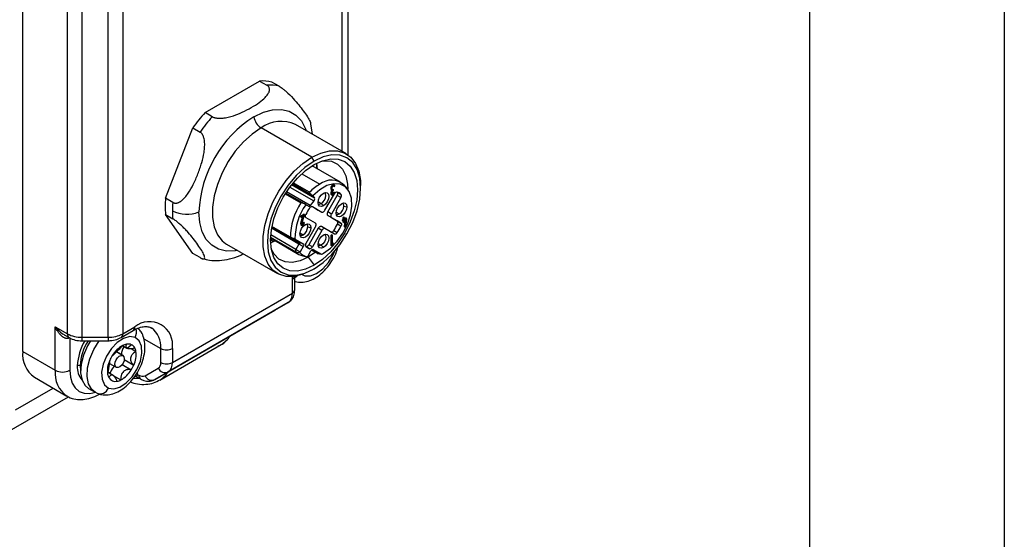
# Model space of a CAD drawing. Header units: millimetres. Extents: x 0 to 838, y 0 to 648.
# Tile 51 of 59: x 742 to 838, y 365 to 416. Entities that reach past the tile are written whole.
import ezdxf

# ---------------------------------------------------------------- set-up
doc = ezdxf.new("R2010")
doc.units = ezdxf.units.MM
doc.header["$LTSCALE"] = 3
doc.layers.add('TEXT', color=140, linetype='Continuous', lineweight=25)

msp = doc.modelspace()

# ---------------------------------------------------------------- linework, layer by layer
at = {"color": 7, "linetype": 'Continuous'}
msp.add_line((838.207411, 647.708022), (838.207411, 0.008022), dxfattribs=at)
for p, q in [((742.177608, 383.538231), (742.177608, 490.505078)), ((746.541569, 385.264982), (746.541569, 483.739804)), ((751.955782, 483.739804), (751.955782, 385.264982)), ((747.955782, 483.401637), (747.955782, 384.926815)), ((750.541569, 384.926815), (750.541569, 483.401637)), ((773.997413, 421.329789), (773.997413, 402.754985)), ((773.411626, 403.102452), (773.411626, 420.386137)), ((760.015371, 406.901733), (765.352037, 409.982525)), ((765.352037, 409.982525), (766.059144, 409.574321)), ((767.26181, 409.466784), (766.554703, 409.874988)), ((760.722478, 406.493529), (760.015371, 406.901733)), ((773.836605, 402.857117), (768.862856, 405.728401)), ((770.522464, 404.77033), (770.35591, 405.796479)), ((756.144372, 398.528277), (758.812705, 405.405628)), ((758.812705, 405.405628), (759.519812, 404.997423)), ((770.461879, 402.522938), (765.488131, 405.394222)), ((770.674011, 402.155514), (770.461879, 402.522938)), ((773.277031, 400.091412), (770.495495, 401.697158)), ((770.924363, 401.955686), (770.988613, 401.353012)), ((770.93363, 401.6374), (770.924363, 401.955686)), ((769.471695, 400.910312), (771.239696, 399.889667)), ((770.930455, 401.446061), (770.93363, 401.6374)), ((770.724385, 398.517331), (768.468239, 399.819777)), ((770.50661, 398.801554), (768.554583, 399.928435)), ((770.245547, 399.111444), (768.643048, 400.036547)), ((772.662508, 399.793547), (772.591797, 399.834368)), ((773.901318, 399.493883), (773.626227, 399.804584)), ((775.23485, 399.521742), (775.23485, 399.766665)), ((767.858177, 398.9499), (769.399357, 398.060196)), ((769.730727, 397.973679), (767.906738, 399.026646)), ((770.294326, 397.813595), (767.98474, 399.146891)), ((768.316214, 399.620514), (770.667582, 398.263098)), ((771.74325, 397.339696), (772.671287, 398.947103)), ((772.337106, 399.402866), (772.337182, 399.565337)), ((772.337106, 399.402866), (772.407816, 399.362045)), ((772.337182, 399.565337), (772.407893, 399.524516)), ((772.337557, 398.953391), (772.337457, 399.116004)), ((772.337457, 399.116004), (772.408168, 399.075183)), ((772.408267, 398.912571), (772.337557, 398.953391)), ((772.380801, 399.306532), (772.451511, 399.265712)), ((772.381252, 398.856936), (772.451962, 398.816116)), ((772.407893, 399.524516), (772.407816, 399.362045)), ((772.408168, 399.075183), (772.408267, 398.912571)), ((772.45771, 399.390889), (772.457611, 399.553502)), ((772.457986, 398.941313), (772.457886, 399.103926)), ((772.486577, 399.374531), (772.497954, 399.380317)), ((772.486577, 399.374531), (772.557288, 399.33371)), ((772.497954, 399.380317), (772.568665, 399.339496)), ((772.557182, 399.276236), (772.5687, 399.282104)), ((772.568665, 399.339496), (772.557288, 399.33371)), ((772.5687, 399.282104), (772.568665, 399.339496)), ((772.585774, 399.709292), (772.582466, 399.736672)), ((772.585774, 399.709292), (772.656485, 399.668472)), ((772.586149, 399.097103), (772.635867, 399.125845)), ((772.586149, 399.097103), (772.656859, 399.056283)), ((772.635867, 399.125845), (772.706578, 399.085025)), ((772.656485, 399.668472), (772.706203, 399.697214)), ((772.706578, 399.085025), (772.656859, 399.056283)), ((772.95913, 399.124902), (773.312684, 398.9208)), ((756.851479, 398.120073), (756.144372, 398.528277)), ((769.870462, 397.893008), (769.730727, 397.973679)), ((770.126846, 397.744953), (769.870462, 397.893008)), ((770.667582, 398.263098), (770.294326, 397.813595)), ((770.50661, 398.801554), (770.568406, 398.759025)), ((770.568406, 398.759025), (770.724385, 398.517331)), ((771.069743, 398.191389), (771.381118, 398.011636)), ((771.381118, 398.011636), (771.59325, 397.787708)), ((772.014696, 397.182875), (772.942733, 398.790283)), ((773.296287, 398.586181), (772.36825, 396.978773)), ((773.296287, 398.586181), (772.942733, 398.790283)), ((758.812705, 393.128076), (756.144372, 396.924635)), ((756.144372, 396.924635), (756.851479, 396.516431)), ((769.349091, 396.775496), (769.663975, 396.957274)), ((769.419802, 396.734675), (769.734685, 396.916454)), ((769.734685, 396.916454), (769.663975, 396.957274)), ((769.734685, 396.859041), (769.734685, 396.916454)), ((770.512246, 397.704075), (771.089696, 397.370611)), ((770.515212, 397.702428), (771.44325, 397.166509)), ((771.089696, 397.370611), (771.44325, 397.166509)), ((772.36825, 396.978773), (772.014696, 397.182875)), ((772.83751, 397.170547), (773.148885, 396.990794)), ((773.590826, 397.75626), (773.890826, 397.684524)), ((769.349091, 396.718083), (769.349091, 396.775496)), ((769.349091, 396.775496), (769.419802, 396.734675)), ((769.349091, 396.718083), (769.419802, 396.677262)), ((769.376684, 396.071755), (769.581492, 396.770604)), ((769.376684, 396.071755), (769.447395, 396.030935)), ((769.419802, 396.677262), (769.681, 396.828049)), ((769.419802, 396.734675), (769.419802, 396.677262)), ((769.681, 396.828049), (769.447395, 396.030935)), ((769.49344, 396.035858), (769.734685, 396.859041)), ((769.614256, 396.143928), (769.663975, 396.172629)), ((769.684967, 396.103107), (769.614256, 396.143928)), ((769.734685, 396.131809), (769.663975, 396.172629)), ((769.734685, 396.131809), (769.684967, 396.103107)), ((770.81825, 396.083977), (769.890212, 396.619896)), ((772.942734, 396.300528), (772.014696, 396.836447)), ((772.014696, 396.836447), (772.36825, 396.632344)), ((772.36825, 396.632344), (773.296287, 396.096426)), ((773.296287, 396.096426), (772.942734, 396.300528)), ((773.312684, 395.780739), (772.95913, 395.984841)), ((773.451457, 396.410622), (773.521374, 396.450984)), ((773.451457, 396.350069), (773.451457, 396.410622)), ((773.522168, 396.369802), (773.451457, 396.410622)), ((773.522168, 396.309249), (773.451457, 396.350069)), ((773.521374, 396.652827), (773.573811, 396.683098)), ((773.521374, 396.450984), (773.521374, 396.652827)), ((773.592085, 396.612006), (773.521374, 396.652827)), ((773.592085, 396.410164), (773.521374, 396.450984)), ((773.521374, 396.188589), (773.521374, 396.309707)), ((773.592085, 396.147768), (773.521374, 396.188589)), ((773.592085, 396.410164), (773.522168, 396.369802)), ((773.522168, 396.369802), (773.522168, 396.309249)), ((773.522168, 396.309249), (773.592085, 396.349611)), ((773.644522, 396.642278), (773.573811, 396.683098)), ((773.644522, 396.642278), (773.592085, 396.612006)), ((773.592085, 396.612006), (773.592085, 396.410164)), ((773.592085, 396.349611), (773.592085, 396.147768)), ((773.592085, 396.147768), (773.644522, 396.17804)), ((773.643251, 395.713972), (773.721093, 396.424086)), ((773.644522, 396.440435), (773.644522, 396.642278)), ((773.644522, 396.522076), (773.783561, 396.602341)), ((773.854272, 396.561521), (773.644522, 396.440435)), ((773.644522, 396.379882), (773.801358, 396.470422)), ((773.644522, 396.17804), (773.644522, 396.379882)), ((773.801358, 396.470422), (773.713962, 395.673151)), ((773.854272, 396.500968), (773.766876, 395.703698)), ((773.854272, 396.561521), (773.783561, 396.602341)), ((773.854272, 396.500968), (773.854272, 396.561521)), ((769.202196, 394.043627), (766.52432, 395.589532)), ((766.543614, 395.693871), (769.202196, 394.159103)), ((768.404626, 394.619681), (766.54364, 395.694005)), ((768.363461, 394.701563), (766.553853, 395.746228)), ((769.301976, 395.129527), (769.613351, 394.949774)), ((769.409359, 395.903842), (769.48007, 395.863021)), ((769.890212, 394.130141), (770.81825, 395.737549)), ((770.055292, 395.71524), (770.355292, 395.643503)), ((771.089696, 395.580728), (770.161659, 393.973321)), ((771.44325, 395.376626), (770.515213, 393.769219)), ((771.44325, 395.376626), (771.089696, 395.580728)), ((771.74325, 395.549813), (771.389696, 395.753915)), ((772.671287, 395.013894), (771.74325, 395.549813)), ((772.35264, 394.919225), (772.405673, 394.94984)), ((772.476383, 394.90902), (772.405673, 394.94984)), ((772.599309, 395.361612), (772.952862, 395.15751)), ((773.713962, 395.673151), (773.643251, 395.713972)), ((773.713962, 395.673151), (773.766876, 395.703698)), ((762.01563, 394.096555), (762.113405, 394.036741)), ((762.113405, 394.036741), (767.087153, 391.165458)), ((766.69099, 394.288931), (766.417132, 394.447025)), ((766.420827, 394.63886), (769.202362, 393.033114)), ((766.423729, 394.709188), (768.878427, 393.292121)), ((768.894318, 393.510366), (766.437887, 394.928434)), ((766.965448, 394.383932), (766.456745, 394.15474)), ((766.458744, 394.162204), (766.69099, 394.288931)), ((766.69099, 394.288931), (766.798614, 394.352638)), ((768.363461, 394.701563), (768.811577, 394.558636)), ((768.404626, 394.619681), (768.825166, 394.531604)), ((768.404626, 394.619681), (769.202196, 394.159103)), ((768.825166, 394.531604), (769.622737, 394.071027)), ((769.202196, 394.043627), (768.894318, 393.510366)), ((769.622737, 394.071027), (769.202196, 394.159103)), ((769.622737, 393.800842), (769.202196, 394.043627)), ((771.069743, 394.108685), (771.381118, 393.928932)), ((772.35264, 393.898549), (772.35264, 394.919225)), ((772.42335, 394.878404), (772.35264, 394.919225)), ((772.476383, 394.90902), (772.42335, 394.878404)), ((772.42335, 394.878404), (772.42335, 393.857728)), ((772.476383, 393.983617), (772.476383, 394.90902)), ((772.476383, 394.162569), (772.485222, 394.179836)), ((772.555933, 394.139015), (772.476383, 393.983617)), ((772.555933, 394.043742), (772.476383, 393.888344)), ((772.555933, 394.139015), (772.485222, 394.179836)), ((772.555933, 394.043742), (772.555933, 394.139015)), ((759.519812, 392.719872), (758.812705, 393.128076)), ((768.878427, 393.292121), (769.309613, 393.195532)), ((768.894318, 393.510366), (769.314859, 393.267581)), ((769.622737, 393.800842), (769.314859, 393.267581)), ((770.233637, 393.587734), (769.880084, 393.791836)), ((770.055884, 392.839657), (770.363762, 393.372918)), ((770.805767, 393.233049), (770.108325, 392.757077)), ((770.515213, 393.769219), (770.161659, 393.973321)), ((770.974767, 393.135488), (770.424878, 393.452932)), ((770.424943, 393.452997), (770.974767, 393.135488)), ((770.597737, 393.507988), (770.546806, 393.518655)), ((770.597737, 393.507988), (771.395307, 393.047411)), ((770.974767, 393.135488), (771.395307, 393.047411)), ((770.995536, 393.127681), (771.402164, 393.044834)), ((771.381118, 393.928932), (771.59325, 393.705004)), ((772.42335, 393.857728), (772.35264, 393.898549)), ((772.42335, 393.857728), (772.476383, 393.888344)), ((769.588266, 392.882206), (769.996114, 392.799094)), ((770.108325, 392.757077), (770.024237, 392.80562)), ((770.108325, 392.757077), (770.674011, 391.973115)), ((770.674011, 391.622138), (770.461879, 391.499637)), ((768.55269, 390.600162), (768.559283, 390.858116)), ((768.55269, 389.235254), (768.55269, 390.600162)), ((768.787005, 389.561817), (768.787005, 390.883239)), ((756.814718, 382.459067), (768.55269, 389.235254)), ((768.138477, 388.319611), (756.400504, 381.543424)), ((766.845584, 387.572997), (768.138477, 388.319611)), ((755.107611, 380.79681), (766.845584, 387.572997)), ((745.359588, 385.947325), (746.541569, 385.264982)), ((745.359588, 381.701313), (745.359588, 385.947325)), ((751.790064, 384.898707), (752.972045, 385.581049)), ((751.955782, 385.264982), (753.137763, 385.947325)), ((746.219884, 385.180078), (746.707287, 384.898707)), ((746.773802, 384.885822), (746.773802, 381.701313)), ((747.955782, 384.926815), (750.541569, 384.926815)), ((747.955782, 384.926815), (747.955782, 384.588645)), ((747.955782, 384.588645), (750.541569, 384.588645)), ((750.541569, 384.926815), (750.541569, 384.588645)), ((754.033784, 384.776247), (755.683347, 383.823974)), ((742.177608, 383.538231), (745.359588, 381.701313)), ((751.956032, 383.132464), (751.336157, 383.490311)), ((751.977812, 383.121473), (751.337176, 383.491304)), ((751.950013, 384.112904), (752.358613, 383.877024)), ((752.387872, 383.862568), (752.797874, 384.201996)), ((752.778973, 383.824156), (753.252929, 383.550547)), ((755.576818, 380.739), (761.587226, 384.208735)), ((755.683347, 382.459067), (755.683347, 383.823974)), ((756.814718, 383.823974), (756.814718, 382.459067)), ((752.108444, 382.751571), (753.04282, 382.212167)), ((747.799106, 382.129927), (747.834553, 381.686092)), ((747.859241, 382.095213), (747.799106, 382.129927)), ((750.519427, 381.484494), (750.988516, 381.213695)), ((751.026273, 381.194332), (750.519978, 381.48661)), ((750.677452, 382.371085), (751.327865, 381.99561)), ((751.90166, 382.255934), (752.793849, 381.740884)), ((754.141926, 381.163067), (755.434819, 381.909681)), ((756.400504, 381.543424), (755.107611, 380.79681)), ((743.316918, 381.020085), (746.498899, 379.183167)), ((751.028679, 381.186323), (751.776029, 380.754887)), ((753.032292, 380.925978), (753.572323, 380.934292)), ((753.220128, 381.137609), (753.707644, 380.856173)), ((753.411135, 381.297952), (753.541926, 381.222449)), ((741.470501, 377.822512), (745.163189, 379.954256)), ((748.621622, 379.920682), (749.258018, 379.553299)), ((749.385347, 379.489044), (749.263688, 379.550045)), ((740.434764, 375.533288), (746.638099, 379.114397))]:
    msp.add_line(p, q)
at = {"flags": 128}
for points in [[(764.789024, 406.491867), (765.722211, 406.936306), (766.627044, 407.178683), (767.47603, 407.211635), (768.243372, 407.034159), (768.905756, 406.651649), (769.443055, 406.075726), (769.838943, 405.323891), (769.910138, 405.123818)], [(765.488131, 405.394222), (764.6111, 404.794076), (763.763935, 404.026675), (762.975485, 403.118152), (762.272601, 402.099444), (761.679218, 401.005244), (761.215542, 399.872812), (760.897365, 398.740713), (760.735521, 397.647499), (760.735521, 396.630397), (760.897365, 395.724044), (761.215542, 394.959304), (761.679218, 394.362221), (762.01563, 394.096555)], [(770.461879, 402.522938), (771.33891, 402.935391), (772.186075, 403.146106), (772.974524, 403.147906), (773.677408, 402.940732), (774.270792, 402.531638), (774.734467, 401.934554), (775.052644, 401.169815), (775.214489, 400.263462), (775.23485, 399.766665)], [(770.674011, 391.622138), (771.563786, 392.236992), (772.419368, 393.030614), (773.207877, 393.972505), (773.899011, 395.026468), (774.46621, 396.152001), (774.887676, 397.305849), (775.147214, 398.443672), (775.23485, 399.521742), (775.147214, 400.498632), (774.887676, 401.336798), (774.46621, 402.004031), (773.899011, 402.47469), (773.207877, 402.730687), (772.419368, 402.762185), (771.563786, 402.567973), (770.674011, 402.155514)], [(770.461879, 391.499637), (769.584848, 391.087184), (768.737683, 390.876469), (767.949233, 390.874668), (767.246349, 391.081843), (766.652966, 391.490937), (766.189291, 392.088021), (765.871113, 392.85276), (765.709269, 393.759113), (765.709269, 394.776215), (765.871113, 395.86943), (766.189291, 397.001529), (766.652966, 398.13396), (767.246349, 399.228161), (767.949233, 400.246868), (768.737683, 401.155391), (769.584848, 401.922792), (770.461879, 402.522938)], [(770.674011, 402.155514), (769.784235, 401.54066), (768.928653, 400.747038), (768.140145, 399.805148), (767.449011, 398.751184), (766.881812, 397.625652), (766.460345, 396.471803), (766.200807, 395.333981), (766.113172, 394.25591), (766.200807, 393.279021), (766.460345, 392.440855), (766.881812, 391.773621), (767.449011, 391.302962), (768.140145, 391.046965), (768.928653, 391.015467), (769.784235, 391.209679), (770.674011, 391.622138)], [(770.674011, 391.973115), (769.843531, 391.588143), (769.044966, 391.406874), (768.309004, 391.436272), (767.663928, 391.67521), (767.134528, 392.114503), (766.741148, 392.737272), (766.498906, 393.519582), (766.417111, 394.43137), (766.498906, 395.437597), (766.741148, 396.499594), (767.134528, 397.576549), (767.663928, 398.627075), (768.309004, 399.610801), (769.044966, 400.489923), (769.843531, 401.230657), (770.674011, 401.804537)], [(770.674011, 401.804537), (771.504491, 402.189509), (772.303056, 402.370779), (773.039018, 402.34138), (773.684094, 402.102443), (774.213494, 401.663149), (774.606874, 401.040381), (774.849116, 400.258071), (774.930911, 399.346282), (774.849116, 398.340055), (774.606874, 397.278058), (774.213494, 396.201104), (773.684094, 395.150577), (773.039018, 394.166851), (772.303056, 393.287729), (771.504491, 392.546995), (770.674011, 391.973115)], [(771.451074, 402.170533), (771.678655, 402.194793), (772.377648, 402.132292), (772.977461, 401.8549), (773.451879, 401.374738), (773.780167, 400.712793), (773.947978, 399.897994), (773.969026, 399.411634)], [(771.59325, 393.140153), (772.286204, 393.641264), (772.935628, 394.31305), (773.500724, 395.11331), (773.945992, 395.99177), (774.243462, 396.893247), (774.374447, 397.761111), (774.330717, 398.540841), (774.115021, 399.183456), (773.740907, 399.648586), (773.231879, 399.907014), (772.619912, 399.942503), (771.94345, 399.752825), (771.244989, 399.349895), (770.568406, 398.759025)], [(772.337182, 399.565337), (772.348455, 399.637776), (772.380719, 399.712333), (772.429063, 399.777657), (772.486126, 399.823803), (772.543222, 399.843745), (772.591657, 399.834449), (772.591797, 399.834368)], [(772.706203, 399.697214), (772.694769, 399.756508), (772.662367, 399.793628), (772.613932, 399.802925), (772.556837, 399.782982), (772.499774, 399.736836), (772.45143, 399.671512), (772.419166, 399.596956), (772.407893, 399.524516)], [(771.59325, 397.787708), (771.3905, 397.717234), (771.218618, 397.750631), (771.103769, 397.882814), (771.06344, 398.09366), (771.103769, 398.35107), (771.218618, 398.615854), (771.3905, 398.847702), (771.59325, 399.011318)], [(771.381118, 398.011636), (771.550241, 398.148116), (771.693618, 398.341513), (771.789419, 398.562383), (771.823059, 398.777102), (771.789419, 398.952979), (771.693618, 399.06324), (771.693592, 399.063255)], [(771.59325, 399.011318), (771.795999, 399.081792), (771.967882, 399.048395), (772.08273, 398.916211), (772.123059, 398.705366), (772.08273, 398.447956), (771.967882, 398.183172), (771.795999, 397.951324), (771.59325, 397.787708)], [(772.381252, 398.856936), (772.348951, 398.894065), (772.337557, 398.953391)], [(772.408267, 398.912571), (772.419661, 398.853244), (772.452028, 398.816078), (772.500441, 398.806728), (772.557528, 398.82662), (772.614599, 398.872724), (772.662966, 398.938021), (772.695264, 399.012572), (772.706578, 399.085025)], [(772.457611, 399.553502), (772.465153, 399.601804), (772.486686, 399.651504), (772.51893, 399.695036), (772.556977, 399.725772), (772.595036, 399.739033), (772.627311, 399.7328), (772.648889, 399.708022), (772.656485, 399.668472)], [(772.656859, 399.056283), (772.649317, 399.00798), (772.627785, 398.95828), (772.59554, 398.914748), (772.557493, 398.884012), (772.519435, 398.870751), (772.48716, 398.876984), (772.465582, 398.901762), (772.457986, 398.941313)], [(772.461018, 399.363591), (772.467175, 399.365505), (772.486577, 399.374531)], [(771.068643, 397.980694), (771.211994, 397.95285), (771.381118, 398.011636)], [(772.831207, 397.072818), (772.871536, 397.330228), (772.986385, 397.595012), (773.158267, 397.82686), (773.361017, 397.990476), (773.563766, 398.06095), (773.735649, 398.027553), (773.850497, 397.89537), (773.890826, 397.684524)], [(763.160686, 393.432159), (762.951004, 393.39363), (762.102018, 393.360679), (761.334676, 393.538154), (760.672292, 393.920665), (760.134994, 394.496587), (759.739105, 395.248423), (759.496656, 396.153327), (759.415013, 397.183806)], [(769.890212, 396.619896), (769.865563, 396.63984), (769.846671, 396.66769), (769.834159, 396.70253), (769.828439, 396.743209), (769.8297, 396.788388), (769.837899, 396.836576), (769.852768, 396.886187), (769.873816, 396.935583)], [(770.233637, 397.558812), (770.265891, 397.601737), (770.30142, 397.639417), (770.339051, 397.67061), (770.377545, 397.694287), (770.415632, 397.709669), (770.452057, 397.716248), (770.485619, 397.713808), (770.515212, 397.702428)], [(771.44325, 397.166509), (771.475395, 397.154602), (771.51207, 397.153137), (771.551865, 397.16217), (771.59325, 397.181355), (771.634635, 397.209952), (771.674429, 397.246865), (771.711104, 397.290674), (771.74325, 397.339696)], [(772.014696, 397.182875), (771.988315, 397.130525), (771.968712, 397.076858), (771.95664, 397.023936), (771.952564, 396.973793), (771.95664, 396.928356), (771.968712, 396.889372), (771.988315, 396.858338), (772.014696, 396.836447)], [(772.36825, 396.978773), (772.341868, 396.926423), (772.322265, 396.872756), (772.310194, 396.819834), (772.306118, 396.769691), (772.310194, 396.724254), (772.322265, 396.68527), (772.341868, 396.654236), (772.36825, 396.632344)], [(773.890826, 397.684524), (773.850497, 397.427115), (773.735649, 397.16233), (773.563766, 396.930482), (773.361017, 396.766866), (773.158267, 396.696393), (772.986385, 396.729789), (772.871536, 396.861973), (772.831207, 397.072818)], [(769.295673, 395.031798), (769.336002, 395.289207), (769.450851, 395.553992), (769.622733, 395.78584), (769.825483, 395.949456), (770.028232, 396.019929), (770.200115, 395.986533), (770.314963, 395.854349), (770.355292, 395.643503)], [(769.447395, 396.030935), (769.436594, 395.950387), (769.454298, 395.888082), (769.49712, 395.855945), (769.556862, 395.860126), (769.622091, 395.899825), (769.680323, 395.967445), (769.720412, 396.050042), (769.734685, 396.131809)], [(769.684967, 396.103107), (769.675451, 396.048596), (769.648725, 395.993531), (769.609904, 395.948451), (769.566418, 395.921985), (769.52659, 395.919198), (769.498042, 395.940623), (769.486239, 395.982159), (769.49344, 396.035858)], [(770.81825, 395.737549), (770.844631, 395.789899), (770.864234, 395.843566), (770.876306, 395.896488), (770.880382, 395.946631), (770.876306, 395.992068), (770.864234, 396.031052), (770.844631, 396.062086), (770.81825, 396.083977)], [(772.95913, 395.984841), (772.980178, 396.034237), (772.995046, 396.083848), (773.003246, 396.132036), (773.004507, 396.177215), (772.998787, 396.217894), (772.986274, 396.252733), (772.967382, 396.280584), (772.942734, 396.300528)], [(773.296287, 396.096426), (773.320936, 396.076482), (773.339828, 396.048632), (773.35234, 396.013792), (773.35806, 395.973113), (773.3568, 395.927934), (773.3486, 395.879746), (773.333731, 395.830135), (773.312684, 395.780739)], [(770.355292, 395.643503), (770.314963, 395.386094), (770.200115, 395.12131), (770.028232, 394.889462), (769.825483, 394.725846), (769.622733, 394.655372), (769.450851, 394.688769), (769.336002, 394.820952), (769.295673, 395.031798)], [(771.389696, 395.753915), (771.357551, 395.765822), (771.320876, 395.767287), (771.281081, 395.758254), (771.239696, 395.739069), (771.198311, 395.710472), (771.158517, 395.673559), (771.121842, 395.62975), (771.089696, 395.580728)], [(771.693592, 394.980551), (771.693618, 394.980536), (771.789419, 394.870275), (771.823059, 394.694398), (771.789419, 394.479679), (771.693618, 394.258809), (771.550241, 394.065412), (771.381118, 393.928932)], [(771.74325, 395.549813), (771.711104, 395.56172), (771.674429, 395.563185), (771.634635, 395.554152), (771.59325, 395.534967), (771.551865, 395.50637), (771.51207, 395.469457), (771.475395, 395.425648), (771.44325, 395.376626)], [(771.59325, 394.928614), (771.795999, 394.999087), (771.967882, 394.965691), (772.08273, 394.833507), (772.123059, 394.622662), (772.08273, 394.365252), (771.967882, 394.100468), (771.795999, 393.86862), (771.59325, 393.705004)], [(772.317733, 395.217996), (772.347327, 395.206616), (772.380889, 395.204176), (772.417314, 395.210755), (772.455401, 395.226137), (772.493895, 395.249814), (772.531526, 395.281007), (772.567054, 395.318687), (772.599309, 395.361612)], [(772.952862, 395.15751), (772.920608, 395.114585), (772.885079, 395.076905), (772.847448, 395.045712), (772.808955, 395.022035), (772.770868, 395.006653), (772.734443, 395.000074), (772.70088, 395.002514), (772.671287, 395.013894)], [(769.202196, 394.159103), (769.21099, 394.151806), (769.217524, 394.141462), (769.221548, 394.128467), (769.222907, 394.113321), (769.221548, 394.096607), (769.217524, 394.078966), (769.21099, 394.061077), (769.202196, 394.043627)], [(769.622737, 394.071027), (769.643312, 394.053954), (769.658601, 394.02975), (769.668016, 393.999345), (769.671195, 393.963908), (769.668016, 393.924801), (769.658601, 393.883526), (769.643312, 393.84167), (769.622737, 393.800842)], [(771.59325, 393.705004), (771.3905, 393.63453), (771.218618, 393.667927), (771.103769, 393.80011), (771.06344, 394.010956), (771.103769, 394.268365), (771.218618, 394.53315), (771.3905, 394.764998), (771.59325, 394.928614)], [(770.108325, 392.757077), (769.305619, 392.391109), (768.537995, 392.235986), (767.839002, 392.298487), (767.23919, 392.575879), (766.764772, 393.056041), (766.488761, 393.574623)], [(769.510802, 391.061122), (769.770242, 390.942373), (770.318085, 390.92478), (770.928454, 391.155116), (771.541604, 391.610835), (772.097514, 392.247326), (772.541768, 393.002287), (772.673551, 393.309581)], [(770.363762, 393.372918), (770.388833, 393.41115), (770.417437, 393.445318), (770.448473, 393.474106), (770.48075, 393.49641), (770.513026, 393.511372), (770.544063, 393.518417), (770.572666, 393.517275), (770.597737, 393.507988)], [(771.381118, 393.928932), (771.211994, 393.870146), (771.068643, 393.89799)], [(746.679777, 384.914588), (746.679034, 384.91028), (746.673207, 384.83504)], [(748.792438, 384.588645), (748.502016, 384.092701), (748.112066, 383.194281), (747.886313, 382.297045), (747.840141, 381.46214), (747.976697, 380.746461), (748.286675, 380.198783), (748.621622, 379.920682)], [(749.263688, 379.550045), (748.923071, 379.8314), (748.613093, 380.379078), (748.476537, 381.094756), (748.522709, 381.929661), (748.748462, 382.826897), (749.138412, 383.725317), (749.665985, 384.563697), (749.684585, 384.588645)], [(753.171036, 384.908363), (752.64729, 384.987969), (752.046965, 384.817778), (751.428826, 384.414451), (750.853379, 383.817467), (750.376954, 383.085263), (750.046186, 382.289512), (749.893454, 381.508109), (749.933707, 380.817542), (750.163006, 380.285409), (750.558905, 379.963798)], [(750.558905, 379.963798), (751.082651, 379.884192), (751.682976, 380.054382), (752.301115, 380.45771), (752.876562, 381.054694), (753.352987, 381.786898), (753.683755, 382.582649), (753.836487, 383.364052), (753.796234, 384.054619), (753.566935, 384.586752), (753.171036, 384.908363)], [(751.349645, 381.984619), (751.240533, 382.085978), (751.19419, 382.25928), (751.217673, 382.478142), (751.307406, 382.709245), (751.449728, 382.917404), (751.622971, 383.070929), (751.800762, 383.146449), (751.956032, 383.132464)], [(751.956032, 383.132464), (752.065144, 383.031105), (752.111486, 382.857803), (752.088004, 382.638941), (751.998271, 382.407839), (751.855949, 382.19968), (751.682706, 382.046154), (751.504915, 381.970635), (751.349645, 381.984619)], [(746.773802, 381.701313), (746.834942, 381.019763), (747.016015, 380.434995), (747.310062, 379.969484), (747.705782, 379.641117), (748.187968, 379.462514), (748.738091, 379.440539), (749.333364, 379.575465)], [(753.411135, 381.297952), (753.335983, 381.344113), (753.301026, 381.360732)]]:
    msp.add_lwpolyline(points, dxfattribs=at)
for centre, radius, start, end in [((765.623042, 406.234437), 3.757872, 75.64539031, 94.13557362), ((766.330149, 405.826233), 3.757872, 75.64539031, 94.13557362), ((771.086969, 396.770224), 15.00759, 137.53867656, 144.87218025), ((771.033307, 396.681354), 11.629154, 122.47630356, 177.5236963), ((771.794076, 396.36202), 15.00759, 137.53867656, 144.87218025), ((766.336185, 406.705818), 1.561884, 187.87329368, 237.11403536), ((767.461343, 402.674643), 3.360011, 65.3473824, 125.96307603), ((770.864947, 401.513343), 0.1418, 40.96013449, 61.02922104), ((773.708121, 395.712248), 4.852211, 120.57871232, 135.52918108), ((772.38382, 398.468734), 1.8243, 47.07564272, 128.84073174), ((772.444135, 399.393336), 0.107453, 174.911895, 233.8844643), ((772.656386, 399.102484), 0.319216, 142.9970327, 177.57270244), ((772.501677, 399.348193), 0.094877, 171.60471005, 253.47991601), ((772.727852, 399.061534), 0.319976, 142.29454107, 177.55516728), ((772.518354, 399.381204), 0.061412, 170.92637489, 309.34342346), ((772.673783, 399.094278), 0.216113, 122.65220882, 177.44131797), ((772.385259, 399.099899), 0.200909, 292.23786587, 359.20253519), ((772.938544, 398.841626), 0.287319, 87.14357849, 158.4625888), ((772.717704, 398.969021), 0.287377, 321.54042031, 32.84889863), ((772.62237, 398.14084), 1.041571, 48.48909983, 71.5001488), ((773.071257, 398.764919), 0.287377, 321.54042031, 32.84889863), ((764.86443, 397.726456), 8.756844, 174.74634891, 185.25365109), ((766.283457, 397.286454), 9.468745, 174.94919826, 179.9360038), ((774.243269, 394.727132), 5.879864, 145.4683911, 180.24914938), ((774.539407, 394.574987), 5.727854, 144.60021283, 180.16356238), ((770.495539, 398.435), 0.243206, 315.0235955, 19.78708654), ((773.284575, 397.790064), 0.308111, 353.7011525, 54.98666711), ((764.896323, 397.286454), 8.081612, 179.92501739, 185.46748606), ((758.238424, 400.078044), 3.124256, 242.89038297, 292.12311801), ((774.680774, 394.575771), 5.354957, 146.14715932, 153.85284033), ((770.166605, 397.886581), 0.147104, 254.31880672, 330.25422944), ((772.96581, 397.246345), 0.314361, 245.69288095, 305.61757748), ((772.631316, 397.799923), 0.960503, 302.60547834, 357.39452151), ((769.500001, 396.008616), 0.138541, 152.88728005, 229.13634018), ((769.417132, 396.144238), 0.197124, 291.50742334, 359.90975653), ((769.749041, 395.749044), 0.308111, 353.70115245, 54.98666716), ((768.152172, 398.344654), 5.354957, 326.14715981, 333.85284017), ((769.430276, 395.205325), 0.314361, 245.69288095, 305.61757748), ((769.095782, 395.758903), 0.960503, 302.60547834, 357.39452151), ((768.505725, 398.140551), 5.354957, 326.14715981, 333.85284017), ((768.459342, 394.698477), 0.09593, 178.15635748, 235.2239574), ((768.84323, 394.557617), 0.031669, 178.15635748, 235.2239574), ((770.115242, 393.951403), 0.287377, 141.540421, 212.84890219), ((769.053025, 393.389109), 0.199728, 142.61914906, 209.05210665), ((769.893661, 394.230613), 1.382558, 222.75061564, 257.23863261), ((769.367252, 393.227551), 0.065935, 142.61914906, 209.05210665), ((770.291468, 394.103169), 1.337103, 222.75061564, 257.23863261), ((770.56413, 394.575482), 1.041571, 228.48910442, 251.50015316), ((769.894401, 394.078798), 0.287319, 267.14363884, 338.462555), ((770.247955, 393.874696), 0.287319, 267.14363884, 338.462555), ((771.009259, 393.195723), 0.069412, 240.20398565, 258.59794719), ((771.408806, 393.076051), 0.031662, 244.76399467, 301.84067067), ((769.817974, 396.212439), 3.548316, 296.93901794, 300.02083926), ((769.995031, 392.865008), 0.065922, 270.94110486, 337.38355508), ((768.374214, 390.981305), 0.420861, 295.09213407, 346.45211209), ((768.364206, 391.88646), 1.18525, 290.89873186, 306.71189339), ((767.551371, 389.136714), 1.006156, 305.69803853, 5.62037896), ((768.386639, 389.601742), 0.402351, 294.37465829, 354.30520075), ((754.573131, 384.187596), 2.270888, 350.78596301, 129.20328524), ((752.757214, 385.898874), 0.38362, 304.05635085, 7.25582955), ((752.185884, 385.451432), 1.124922, 331.13404172, 14.76469088), ((753.478014, 384.040323), 2.21592, 354.39707915, 54.10185745), ((746.922072, 385.216521), 0.383577, 172.74173008, 235.96795457), ((747.898161, 387.812046), 2.885806, 241.95976088, 271.14409675), ((752.64689, 381.91536), 5.135111, 148.62819099, 177.60523224), ((752.589217, 381.946849), 4.793608, 146.55693602, 177.81122041), ((750.599189, 387.812046), 2.885806, 268.85590325, 298.04023912), ((751.575277, 385.216521), 0.383579, 304.03293396, 7.25818073), ((760.318007, 386.368931), 2.505467, 300.4362629, 327.57808897), ((744.872618, 383.240754), 2.711379, 173.70115248, 234.98666713), ((753.280426, 381.729614), 2.731403, 119.05526443, 149.1250516), ((753.264421, 383.202979), 1.432862, 144.62660067, 179.88309996), ((752.583401, 382.901075), 1.369452, 100.91675494, 117.36550433), ((752.489426, 383.449067), 0.81366, 67.7228345, 101.72694145), ((752.505273, 383.550534), 0.714156, 28.68838367, 65.81298533), ((750.881715, 383.237117), 2.391839, 334.62636369, 7.52978137), ((752.172557, 383.361509), 1.096786, 9.92484567, 29.00712305), ((756.249032, 384.915743), 1.229618, 242.60967224, 297.39032776), ((752.848226, 381.635044), 2.391839, 154.62636369, 187.52978137), ((753.841765, 381.294853), 3.437352, 147.7065719, 156.59994143), ((755.082556, 382.399943), 0.603694, 305.69803853, 5.62037896), ((756.249032, 383.550836), 1.229618, 242.60967224, 297.39032776), ((755.813399, 382.360527), 1.006156, 305.69803853, 5.62037896), ((748.052538, 381.403424), 2.709376, 173.68770312, 235.13379731), ((746.066695, 383.066024), 1.537022, 242.60967224, 297.39032776), ((749.384078, 381.985028), 1.873427, 175.56406429, 221.24700459), ((747.657685, 381.856985), 0.307404, 62.60967224, 117.39032776), ((750.049544, 382.826514), 1.493296, 291.71682527, 298.7220889), ((752.212726, 380.933144), 1.558999, 158.00807775, 163.83437072), ((752.293848, 380.911234), 1.642454, 133.87750262, 158.35909483), ((750.449515, 383.142547), 2.731403, 299.05526443, 329.1250516), ((749.888176, 383.577308), 3.437352, 327.7065719, 336.59994143), ((756.104579, 382.219385), 0.737899, 204.81629918, 293.64307082), ((754.303937, 382.902125), 2.510128, 301.29887243, 327.56649661), ((751.557384, 381.510651), 1.096786, 189.92484567, 209.00712305), ((751.235215, 381.337091), 0.730882, 209.35495508, 283.50431258), ((751.146539, 381.971086), 1.369452, 280.91675494, 297.36550433), ((752.145839, 381.453074), 1.27477, 353.01058162, 0.12222447), ((753.942467, 381.183035), 0.402476, 174.38015147, 234.295874), ((753.893422, 381.713085), 0.603551, 234.38182734, 294.31395216), ((754.811686, 381.472771), 0.737899, 204.81629918, 293.64307082), ((749.741717, 380.295977), 0.882123, 246.17205977, 337.87874772)]:
    msp.add_arc(centre, radius, start, end)
for points, knots in [([(760.722478, 406.493529), (760.743684, 406.482046), (760.786241, 406.459002), (760.858499, 406.429652), (760.936765, 406.404198), (761.021637, 406.383002), (761.112923, 406.365955), (761.264914, 406.345908), (761.487477, 406.335745), (761.84618, 406.358284), (762.296072, 406.438722), (762.93551, 406.623471), (763.706385, 406.936224), (764.542912, 407.378092), (765.304739, 407.860998), (765.840701, 408.303191), (766.157053, 408.67041), (766.294528, 408.928758), (766.332615, 409.135199), (766.312301, 409.281339), (766.255617, 409.401475), (766.175996, 409.497618), (766.097677, 409.549027), (766.059144, 409.574321)], [0, 0, 0, 0, 0.009836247, 0.01974031, 0.029829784, 0.040215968, 0.051000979, 0.062276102, 0.092965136, 0.126048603, 0.183938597, 0.251339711, 0.367548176, 0.501672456, 0.634686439, 0.750085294, 0.816922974, 0.874630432, 0.907506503, 0.938192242, 0.95999791, 0.980318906, 1, 1, 1, 1]), ([(767.26181, 409.466784), (767.32363, 409.429016), (767.449002, 409.35242), (767.662266, 409.193794), (767.885941, 409.008908), (768.298818, 408.636124), (769.02121, 407.872928), (769.73994, 406.911927), (770.316188, 406.082602), (770.336793, 405.833478), (770.340073, 405.793814)], [0, 0, 0, 0, 0.0356268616, 0.0722532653, 0.1126337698, 0.1588565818, 0.3160501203, 0.6283847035, 0.9408337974, 1, 1, 1, 1]), ([(756.851479, 398.120073), (756.873496, 398.10837), (756.917324, 398.085073), (756.986602, 398.061653), (757.057712, 398.047163), (757.130928, 398.042371), (757.206146, 398.047053), (757.283371, 398.061244), (757.362591, 398.084902), (757.443806, 398.118012), (757.527023, 398.160546), (757.612238, 398.212528), (757.789182, 398.336777), (758.055909, 398.591407), (758.454108, 399.116407), (758.894996, 399.891945), (759.330094, 400.899486), (759.692937, 401.949295), (759.904793, 402.856838), (759.98487, 403.566033), (759.975878, 404.011444), (759.929045, 404.315421), (759.880018, 404.505671), (759.814821, 404.670146), (759.732938, 404.807785), (759.635279, 404.920667), (759.55831, 404.971832), (759.519812, 404.997423)], [0, 0, 0, 0, 0.01037789, 0.020659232, 0.030959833, 0.041394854, 0.052075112, 0.063104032, 0.074575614, 0.086573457, 0.099170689, 0.112430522, 0.126407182, 0.184278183, 0.251665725, 0.367058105, 0.50020973, 0.633284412, 0.748846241, 0.816104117, 0.874128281, 0.899065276, 0.921769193, 0.942645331, 0.962212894, 0.981099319, 1, 1, 1, 1]), ([(770.245547, 399.111444), (770.243195, 399.108106), (770.23803, 399.100778), (770.238399, 399.086032), (770.243284, 399.068991), (770.253425, 399.048672), (770.268566, 399.025197), (770.288869, 398.998429), (770.314386, 398.968436), (770.347852, 398.931781), (770.391038, 398.890041), (770.445482, 398.844949), (770.485727, 398.816379), (770.50661, 398.801554)], [0, 0, 0, 0, 0.028174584, 0.061855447, 0.105081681, 0.159819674, 0.227033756, 0.30724013, 0.400740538, 0.507724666, 0.65943584, 0.823280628, 1, 1, 1, 1]), ([(769.730727, 397.973679), (769.701664, 397.989416), (769.646474, 398.019299), (769.560928, 398.048969), (769.478871, 398.065045), (769.425197, 398.061772), (769.399357, 398.060196)], [0, 0, 0, 0, 0.287952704, 0.546821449, 0.781826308, 1, 1, 1, 1]), ([(759.519812, 392.719872), (759.54119, 392.7078), (759.583748, 392.68377), (759.642518, 392.654284), (759.696789, 392.630073), (759.746248, 392.611565), (759.790968, 392.598642), (759.830933, 392.591323), (759.86616, 392.589585), (759.896661, 392.593418), (759.922456, 392.602803), (759.943528, 392.617756), (759.976941, 392.659147), (759.98462, 392.764231), (759.904244, 393.012956), (759.692099, 393.411506), (759.329197, 393.958372), (758.893689, 394.547302), (758.452646, 395.077934), (758.053802, 395.510654), (757.76572, 395.79495), (757.543312, 395.99757), (757.391614, 396.128549), (757.246005, 396.246603), (757.10683, 396.351169), (756.973348, 396.443371), (756.892112, 396.492071), (756.851479, 396.516431)], [0, 0, 0, 0, 0.01037789, 0.020659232, 0.030959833, 0.041394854, 0.052075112, 0.063104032, 0.074575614, 0.086573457, 0.099170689, 0.112430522, 0.126407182, 0.184278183, 0.251665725, 0.367058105, 0.50020973, 0.633284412, 0.748846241, 0.816104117, 0.874128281, 0.899065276, 0.921769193, 0.942645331, 0.962212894, 0.981099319, 1, 1, 1, 1]), ([(759.77015, 392.626505), (759.993794, 392.566004), (760.526838, 392.421801), (761.423581, 392.412423), (762.428706, 392.572359), (763.215148, 392.805066), (763.652745, 393.034081), (763.756339, 393.088296)], [0, 0, 0, 0, 0.173621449, 0.413819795, 0.66148872, 0.919863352, 1, 1, 1, 1]), ([(768.85042, 390.372664), (769.054463, 390.340215), (769.466758, 390.274649), (770.111142, 390.403665), (770.758542, 390.688301), (771.39812, 391.14855), (771.994582, 391.762572), (772.501083, 392.49324), (772.872239, 393.216571), (773.002021, 393.687315), (773.055903, 393.882756)], [0, 0, 0, 0, 0.115164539, 0.232704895, 0.358044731, 0.491687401, 0.628817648, 0.765718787, 0.902732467, 1, 1, 1, 1]), ([(768.138542, 388.319649), (768.25659, 388.406408), (768.501196, 388.58618), (768.740068, 389.027531), (768.770453, 389.373402), (768.787005, 389.561817)], [0, 0, 0, 0, 0.2980660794, 0.6176165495, 1, 1, 1, 1]), ([(746.673207, 384.83504), (746.656005, 384.828311), (746.621193, 384.814693), (746.56579, 384.804011), (746.50782, 384.8004), (746.447232, 384.804732), (746.384299, 384.816927), (746.319224, 384.837169), (746.213674, 384.881963), (746.064558, 384.976214), (745.895932, 385.128215), (745.735992, 385.31237), (745.60391, 385.497587), (745.473925, 385.711953), (745.401854, 385.860317), (745.359588, 385.947325)], [0, 0, 0, 0, 0.032012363, 0.064783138, 0.098659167, 0.133954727, 0.170947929, 0.209880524, 0.250960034, 0.365526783, 0.50071536, 0.615251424, 0.749793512, 0.853267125, 1, 1, 1, 1]), ([(745.359588, 385.947325), (745.575331, 385.692203), (745.828684, 385.392604), (746.175092, 385.218405), (746.226518, 385.192545)], [0, 0, 0, 0, 0.851546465, 1, 1, 1, 1]), ([(749.451923, 379.455433), (749.599937, 379.403112), (749.943496, 379.28167), (750.530344, 379.276213), (751.173852, 379.432681), (751.82252, 379.762657), (752.455144, 380.261476), (753.033594, 380.907778), (753.519066, 381.659449), (753.884249, 382.475005), (754.107115, 383.318084), (754.164902, 384.12477), (754.050427, 384.842244), (753.82192, 385.41591), (753.567731, 385.68818), (753.46058, 385.802952)], [0, 0, 0, 0, 0.054339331, 0.126128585, 0.199889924, 0.278932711, 0.362624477, 0.447628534, 0.532434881, 0.617482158, 0.703486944, 0.791415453, 0.871195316, 0.945703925, 1, 1, 1, 1]), ([(752.972045, 385.581049), (753.078122, 385.638375), (753.38652, 385.805036), (753.862316, 385.959673), (754.332139, 385.986396), (754.616671, 385.938627), (754.738027, 385.844855), (754.767547, 385.822045)], [0, 0, 0, 0, 0.13466394, 0.391506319, 0.648695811, 0.914545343, 1, 1, 1, 1]), ([(746.707287, 384.898707), (746.811853, 384.845694), (747.092408, 384.70346), (747.527223, 384.603823), (747.847255, 384.592489), (747.955782, 384.588645)], [0, 0, 0, 0, 0.281957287, 0.756502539, 1, 1, 1, 1]), ([(750.541569, 384.588645), (750.659874, 384.593173), (750.997631, 384.6061), (751.429788, 384.712909), (751.700727, 384.852635), (751.790064, 384.898707)], [0, 0, 0, 0, 0.265428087, 0.757789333, 1, 1, 1, 1]), ([(761.288742, 384.089257), (761.42152, 384.142728), (761.785318, 384.289235), (762.181359, 384.621998), (762.38675, 384.937458), (762.450916, 385.036009)], [0, 0, 0, 0, 0.283251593, 0.776082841, 1, 1, 1, 1]), ([(750.936092, 383.131277), (750.944531, 383.135681), (750.961005, 383.144278), (750.989994, 383.16476), (751.02117, 383.189672), (751.054853, 383.219058), (751.09555, 383.256484), (751.145012, 383.303789), (751.225766, 383.382807), (751.343413, 383.497804), (751.504597, 383.652759), (751.648777, 383.791491), (751.767416, 383.910904), (751.865076, 384.013863), (751.923561, 384.081943), (751.953912, 384.117274)], [0, 0, 0, 0, 0.054394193, 0.106189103, 0.155783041, 0.203595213, 0.250076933, 0.313287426, 0.374999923, 0.49916508, 0.623886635, 0.749214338, 0.827587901, 0.910524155, 1, 1, 1, 1]), ([(752.324051, 384.245744), (752.314403, 384.227294), (752.295568, 384.191279), (752.275954, 384.14133), (752.263167, 384.095752), (752.257352, 384.054264), (752.258127, 384.011553), (752.268636, 383.968664), (752.294216, 383.927205), (752.331829, 383.890638), (752.369307, 383.871866), (752.387872, 383.862568)], [0, 0, 0, 0, 0.108918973, 0.212619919, 0.311904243, 0.407615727, 0.500663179, 0.627202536, 0.75074303, 0.876535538, 1, 1, 1, 1]), ([(752.387872, 383.862568), (752.401643, 383.857091), (752.429218, 383.846122), (752.478255, 383.833733), (752.5407, 383.822995), (752.619417, 383.815786), (752.74358, 383.816106), (752.915559, 383.833589), (753.057343, 383.872787), (753.131762, 383.893361)], [0, 0, 0, 0, 0.0823409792, 0.1648743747, 0.2496302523, 0.3735148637, 0.5001618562, 0.7376455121, 1, 1, 1, 1]), ([(753.252929, 383.550547), (753.224982, 383.533439), (753.170422, 383.500041), (753.094825, 383.445305), (753.026273, 383.389083), (752.964667, 383.331015), (752.902601, 383.263656), (752.842872, 383.18551), (752.772266, 383.064658), (752.717029, 382.901389), (752.720078, 382.699492), (752.774621, 382.532747), (752.852142, 382.402878), (752.936068, 382.300113), (753.006347, 382.242215), (753.04282, 382.212167)], [0, 0, 0, 0, 0.05439418, 0.106189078, 0.155783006, 0.203595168, 0.250076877, 0.313287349, 0.374999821, 0.499165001, 0.62388658, 0.749214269, 0.827587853, 0.910524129, 1, 1, 1, 1]), ([(750.477011, 381.321613), (750.485197, 381.35013), (750.501176, 381.4058), (750.522745, 381.491726), (750.54214, 381.576326), (750.559602, 381.659878), (750.57757, 381.752694), (750.595825, 381.854782), (750.620337, 382.002244), (750.648757, 382.180994), (750.677167, 382.36473), (750.694488, 382.489989), (750.700361, 382.571716), (750.699128, 382.626742), (750.691223, 382.648633), (750.687121, 382.659993)], [0, 0, 0, 0, 0.05439418, 0.106189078, 0.155783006, 0.203595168, 0.250076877, 0.313287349, 0.374999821, 0.499165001, 0.62388658, 0.749214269, 0.827587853, 0.910524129, 1, 1, 1, 1]), ([(752.793849, 381.740884), (752.765648, 381.747889), (752.710593, 381.761563), (752.627576, 381.772271), (752.547243, 381.775737), (752.469416, 381.771834), (752.384621, 381.759866), (752.293686, 381.736503), (752.166836, 381.684095), (752.022373, 381.584579), (751.892648, 381.411463), (751.820332, 381.231245), (751.785087, 381.06369), (751.770121, 380.912992), (751.77401, 380.808905), (751.776029, 380.754887)], [0, 0, 0, 0, 0.0543941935, 0.1061891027, 0.1557830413, 0.2035952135, 0.2500769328, 0.3132874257, 0.3749999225, 0.4991650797, 0.6238866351, 0.7492143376, 0.8275879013, 0.9105241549, 1, 1, 1, 1]), ([(750.988516, 381.213695), (750.975372, 381.21881), (750.949055, 381.229052), (750.910414, 381.23544), (750.866824, 381.235293), (750.818967, 381.224687), (750.753806, 381.190306), (750.677072, 381.117838), (750.625335, 381.026658), (750.598179, 380.9788)], [0, 0, 0, 0, 0.082340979, 0.164874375, 0.249630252, 0.373514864, 0.500161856, 0.737645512, 1, 1, 1, 1]), ([(751.40589, 380.626417), (751.395731, 380.656301), (751.375901, 380.714637), (751.341379, 380.795837), (751.304926, 380.869842), (751.266533, 380.936851), (751.221635, 381.005033), (751.16957, 381.071912), (751.109612, 381.133217), (751.048855, 381.183145), (751.008503, 381.203575), (750.988516, 381.213695)], [0, 0, 0, 0, 0.108918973, 0.212619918, 0.311904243, 0.407615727, 0.500663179, 0.627202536, 0.75074303, 0.876535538, 1, 1, 1, 1]), ([(752.686938, 380.555985), (752.925678, 380.482593), (753.439797, 380.324543), (754.212087, 380.307895), (754.971098, 380.429432), (755.402882, 380.661813), (755.610139, 380.773357)], [0, 0, 0, 0, 0.232998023, 0.501756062, 0.760842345, 1, 1, 1, 1]), ([(753.411135, 381.297952), (753.405197, 381.273708), (753.392863, 381.223352), (753.359552, 381.150008), (753.306402, 381.09723), (753.256783, 381.13063), (753.230151, 381.148558)], [0, 0, 0, 0, 0.1349400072, 0.2802801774, 0.6137005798, 1, 1, 1, 1]), ([(753.707644, 380.856173), (753.816464, 380.801243), (754.075433, 380.670523), (754.519978, 380.605293), (754.889813, 380.680699), (755.068753, 380.776097), (755.107676, 380.796848)], [0, 0, 0, 0, 0.2457968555, 0.5849466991, 0.9097165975, 1, 1, 1, 1]), ([(746.514366, 379.19834), (746.564982, 379.161988), (746.810444, 378.985696), (747.352199, 378.854786), (748.083803, 378.817465), (748.850943, 378.976604), (749.406627, 379.212566), (749.706265, 379.381995), (749.748635, 379.405953)], [0, 0, 0, 0, 0.057134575, 0.277078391, 0.495558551, 0.721407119, 0.960606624, 1, 1, 1, 1])]:
    msp.add_open_spline(points, degree=3, knots=knots)
at = {"layer": 'TEXT'}
msp.add_line((819.15, 628.65), (819.15, 19.05), dxfattribs=at)

doc.saveas('drawing.dxf')
